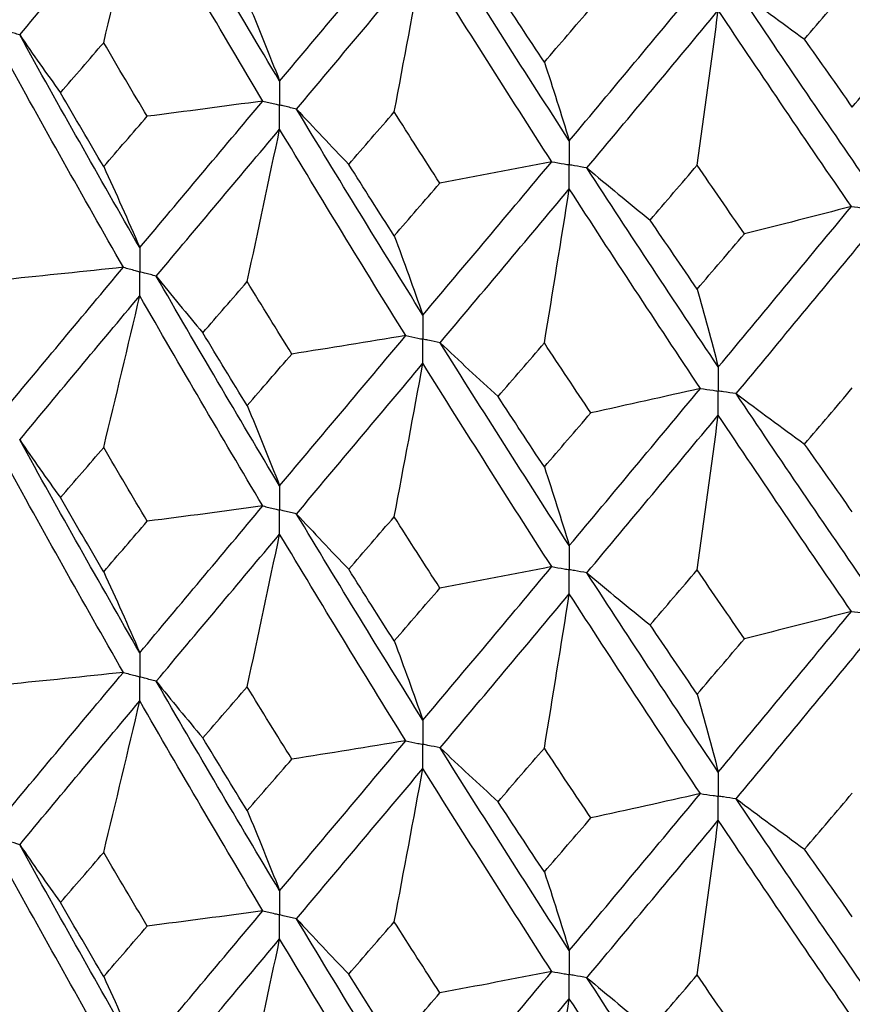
# Paper-space layout '_Trimetric' of a CAD drawing. Header units: millimetres. Extents: x -25 to 160, y -13 to 387.
# Tile 17 of 58: x -9.76 to -4.38, y 9.05 to 15.4. Entities that reach past the tile are written whole.
import ezdxf

# ---------------------------------------------------------------- set-up
doc = ezdxf.new("R2010")
doc.units = ezdxf.units.MM

psp = doc.layouts.new('_Trimetric')

# ---------------------------------------------------------------- linework, layer by layer
at = {"color": 7, "linetype": 'Continuous', "lineweight": 25}
for points in [[(-8.0806, 15.0067), (-8.3492, 15.4544), (-8.6151, 15.9059), (-8.8778, 16.3606)], [(-9.7595, 15.3041), (-9.5045, 15.6105), (-9.2458, 15.9205), (-8.984, 16.2337)], [(-9.2172, 15.2542), (-9.1379, 15.5806), (-9.0602, 15.9071), (-8.984, 16.2337)], [(-8.1893, 14.8774), (-8.4571, 15.3258), (-8.7221, 15.7782), (-8.984, 16.2337)], [(-8.0806, 15.0067), (-7.812, 15.3264), (-7.5404, 15.6499), (-7.2662, 15.9767)], [(-6.21, 14.621), (-6.4901, 15.0538), (-6.7682, 15.4907), (-7.0437, 15.9308)], [(-7.9717, 14.8255), (-7.7023, 15.146), (-7.43, 15.4704), (-7.1551, 15.798)], [(-7.3409, 14.8072), (-7.2778, 15.1375), (-7.2158, 15.4677), (-7.1551, 15.798)], [(-6.3234, 14.4857), (-6.6029, 14.9193), (-6.8803, 15.357), (-7.1551, 15.798)], [(-4.6907, 15.2769), (-4.5881, 15.3976), (-4.4853, 15.5188), (-4.3823, 15.6403)], [(-6.3713, 15.1288), (-6.4712, 15.28), (-6.571, 15.4316), (-6.6704, 15.5836)], [(-6.21, 14.621), (-5.9299, 14.9555), (-5.6475, 15.294), (-5.3631, 15.6358)], [(-5.1325, 15.6022), (-4.987, 15.4931), (-4.8398, 15.3847), (-4.6907, 15.2769)], [(-4.2714, 14.3381), (-4.5599, 14.7556), (-4.8471, 15.1772), (-5.1325, 15.6022)], [(-8.2904, 15.5246), (-8.2191, 15.3551), (-8.1492, 15.1824), (-8.0806, 15.0067)], [(-6.3713, 15.1288), (-6.2713, 15.2449), (-6.171, 15.3614), (-6.0705, 15.4783)], [(-6.0964, 14.4458), (-5.8158, 14.7812), (-5.5328, 15.1205), (-5.2479, 15.4633)], [(-5.3842, 14.4637), (-5.3378, 14.7969), (-5.2924, 15.1301), (-5.2479, 15.4633)], [(-4.3882, 14.1965), (-4.6763, 14.6149), (-4.963, 15.0373), (-5.2479, 15.4633)], [(-9.7595, 15.3041), (-9.6738, 15.1794), (-9.5859, 15.055), (-9.496, 14.9311)], [(-8.984, 13.931), (-9.2459, 14.3861), (-9.5043, 14.843), (-9.7595, 15.3041)], [(-4.3823, 14.8386), (-4.4853, 14.9842), (-4.5881, 15.1304), (-4.6907, 15.2769)], [(-9.496, 14.9311), (-9.4035, 15.0383), (-9.3106, 15.146), (-9.2172, 15.2542)], [(-8.9361, 14.7789), (-9.0302, 14.9369), (-9.1239, 15.0953), (-9.2172, 15.2542)], [(-4.3823, 14.8386), (-4.2793, 14.9601), (-4.1761, 15.0821), (-4.0728, 15.2045)], [(-9.0898, 13.8045), (-9.3509, 14.2606), (-9.6084, 14.7184), (-9.8627, 15.1802)], [(-6.3713, 15.1288), (-6.3165, 14.9627), (-6.2627, 14.7934), (-6.21, 14.621)], [(-9.2172, 14.4543), (-9.3106, 14.6128), (-9.4035, 14.7717), (-9.496, 14.9311)], [(-8.984, 13.931), (-8.7221, 14.2437), (-8.4573, 14.5585), (-8.1893, 14.8774)], [(-8.1893, 14.8774), (-8.4377, 14.8434), (-8.6866, 14.8106), (-8.9361, 14.7789)], [(-7.9717, 14.8255), (-7.861, 14.7061), (-7.7484, 14.5871), (-7.6339, 14.4687)], [(-7.1551, 13.4953), (-7.4301, 13.936), (-7.7021, 14.3786), (-7.9717, 14.8255)], [(-9.2172, 14.4543), (-9.1239, 14.5621), (-9.0302, 14.6702), (-8.9361, 14.7789)], [(-7.6339, 14.4687), (-7.5365, 14.5811), (-7.4389, 14.6939), (-7.3409, 14.8072)], [(-7.0461, 14.3475), (-7.1447, 14.5003), (-7.2429, 14.6535), (-7.3409, 14.8072)], [(-8.8778, 13.7469), (-8.615, 14.0606), (-8.3494, 14.3762), (-8.0806, 14.6959)], [(-8.2904, 13.7115), (-8.2191, 14.0395), (-8.1492, 14.3677), (-8.0806, 14.6959)], [(-7.2663, 13.363), (-7.5405, 13.8046), (-7.8119, 14.2482), (-8.0806, 14.6959)], [(-9.2172, 14.4543), (-9.1379, 14.283), (-9.0602, 14.1086), (-8.984, 13.931)], [(-7.3409, 14.0073), (-7.4389, 14.1607), (-7.5365, 14.3144), (-7.6339, 14.4687)], [(-7.1551, 13.4953), (-6.8802, 13.8226), (-6.6031, 14.1519), (-6.3234, 14.4857)], [(-6.3234, 14.4857), (-6.5635, 14.4385), (-6.8044, 14.3925), (-7.0461, 14.3475)], [(-6.0964, 14.4458), (-5.9622, 14.333), (-5.826, 14.2207), (-5.688, 14.1091)], [(-5.2479, 13.1606), (-5.5328, 13.5861), (-5.8156, 14.0137), (-6.0964, 14.4458)], [(-5.688, 14.1091), (-5.587, 14.2269), (-5.4857, 14.3451), (-5.3842, 14.4637)], [(-5.0789, 14.0202), (-5.1809, 14.1676), (-5.2826, 14.3154), (-5.3842, 14.4637)], [(-7.3409, 14.0073), (-7.243, 14.1203), (-7.1447, 14.2336), (-7.0461, 14.3475)], [(-7.0437, 13.3171), (-6.7681, 13.6453), (-6.4903, 13.9756), (-6.21, 14.3102)], [(-6.3713, 13.3157), (-6.3165, 13.6472), (-6.2627, 13.9787), (-6.21, 14.3102)], [(-5.3631, 13.0221), (-5.6476, 13.4487), (-5.9298, 13.8772), (-6.21, 14.3102)], [(-5.2479, 13.1606), (-4.963, 13.5029), (-4.6765, 13.8475), (-4.3882, 14.1965)], [(-4.3882, 14.1965), (-4.6175, 14.1367), (-4.8477, 14.078), (-5.0789, 14.0202)], [(-5.3842, 13.6639), (-5.4857, 13.8119), (-5.587, 13.9602), (-5.688, 14.1091)], [(-7.3409, 14.0073), (-7.2777, 13.8399), (-7.2158, 13.6692), (-7.1551, 13.4953)], [(-5.3842, 13.6639), (-5.2826, 13.7822), (-5.1809, 13.9009), (-5.0789, 14.0202)], [(-5.1325, 12.9885), (-4.847, 13.3318), (-4.5601, 13.6774), (-4.2714, 14.0272)], [(-9.8627, 12.8773), (-9.6084, 13.1834), (-9.3507, 13.4927), (-9.0898, 13.8045)], [(-9.0898, 13.8045), (-9.3413, 13.7773), (-9.5932, 13.7512), (-9.8455, 13.7261)], [(-8.8778, 13.7469), (-8.7795, 13.6246), (-8.6791, 13.5027), (-8.5768, 13.3813)], [(-8.0806, 12.3929), (-8.3493, 12.8413), (-8.6152, 13.2928), (-8.8778, 13.7469)], [(-8.5768, 13.3813), (-8.4817, 13.4911), (-8.3862, 13.6011), (-8.2904, 13.7115)], [(-8.002, 13.2444), (-8.0985, 13.3998), (-8.1947, 13.5555), (-8.2904, 13.7115)], [(-9.7596, 12.6902), (-9.5044, 12.9973), (-9.2457, 13.3074), (-8.984, 13.6201)], [(-9.2172, 12.6407), (-9.138, 12.9671), (-9.0602, 13.2935), (-8.984, 13.6201)], [(-8.1892, 12.2635), (-8.4572, 12.7126), (-8.7222, 13.1651), (-8.984, 13.6201)], [(-5.3842, 13.6639), (-5.3378, 13.4994), (-5.2924, 13.3316), (-5.2479, 13.1606)], [(-8.2904, 12.9112), (-8.3862, 13.0675), (-8.4817, 13.2243), (-8.5768, 13.3813)], [(-8.0806, 12.3929), (-7.8119, 12.7132), (-7.5403, 13.0368), (-7.2663, 13.363)], [(-7.2663, 13.363), (-7.5109, 13.3224), (-7.7561, 13.2829), (-8.002, 13.2444)], [(-7.0437, 13.3171), (-6.9211, 13.2008), (-6.7966, 13.085), (-6.6702, 12.9698)], [(-6.21, 12.0072), (-6.4903, 12.4407), (-6.7683, 12.8776), (-7.0437, 13.3171)], [(-6.6702, 12.9698), (-6.5708, 13.0848), (-6.4712, 13.2001), (-6.3713, 13.3157)], [(-6.0707, 12.8646), (-6.1712, 13.0146), (-6.2714, 13.165), (-6.3713, 13.3157)], [(-8.2904, 12.9112), (-8.1946, 13.0219), (-8.0985, 13.133), (-8.002, 13.2444)], [(-7.9717, 12.2116), (-7.7022, 12.5328), (-7.4299, 12.8573), (-7.1551, 13.1845)], [(-7.3409, 12.1938), (-7.2778, 12.524), (-7.2159, 12.8542), (-7.1551, 13.1845)], [(-6.3233, 11.8717), (-6.603, 12.3061), (-6.8804, 12.7439), (-7.1551, 13.1845)], [(-6.3713, 12.5154), (-6.4712, 12.6665), (-6.5708, 12.818), (-6.6702, 12.9698)], [(-6.21, 12.0072), (-5.9298, 12.3423), (-5.6473, 12.6808), (-5.3631, 13.0221)], [(-5.3631, 13.0221), (-5.5981, 12.9686), (-5.834, 12.9161), (-6.0707, 12.8646)], [(-5.1325, 12.9885), (-4.9869, 12.8794), (-4.8396, 12.7709), (-4.6905, 12.6631)], [(-4.2714, 11.7243), (-4.5601, 12.1424), (-4.8473, 12.5641), (-5.1325, 12.9885)], [(-4.6905, 12.6631), (-4.5879, 12.7836), (-4.4852, 12.9044), (-4.3823, 13.0255)], [(-8.2904, 12.9112), (-8.2191, 12.7416), (-8.1492, 12.5688), (-8.0806, 12.3929)], [(-6.3713, 12.5154), (-6.2714, 12.6314), (-6.1712, 12.7478), (-6.0707, 12.8646)], [(-6.0965, 11.8319), (-5.8157, 12.1679), (-5.5326, 12.5074), (-5.2479, 12.8497)], [(-5.3842, 11.8503), (-5.3379, 12.1835), (-5.2924, 12.5166), (-5.2479, 12.8497)], [(-4.3882, 11.5826), (-4.6764, 12.0017), (-4.9632, 12.4243), (-5.2479, 12.8497)], [(-9.7596, 12.6902), (-9.6739, 12.5655), (-9.5861, 12.4411), (-9.4963, 12.3172)], [(-8.984, 11.3154), (-9.2457, 11.77), (-9.5043, 12.2285), (-9.7596, 12.6902)], [(-4.3823, 12.2252), (-4.4852, 12.3708), (-4.588, 12.5168), (-4.6905, 12.6631)], [(-9.4963, 12.3172), (-9.4037, 12.4247), (-9.3106, 12.5325), (-9.2172, 12.6407)], [(-8.9358, 12.1649), (-9.03, 12.3231), (-9.1238, 12.4818), (-9.2172, 12.6407)], [(-9.0898, 11.189), (-9.3506, 11.6444), (-9.6084, 12.1037), (-9.8627, 12.5661)], [(-6.3713, 12.5154), (-6.3165, 12.3492), (-6.2627, 12.1798), (-6.21, 12.0072)], [(-9.2172, 11.8391), (-9.3106, 11.998), (-9.4037, 12.1574), (-9.4963, 12.3172)], [(-8.984, 11.3154), (-8.7223, 11.6278), (-8.4572, 11.944), (-8.1892, 12.2635)], [(-8.1892, 12.2635), (-8.4375, 12.2295), (-8.6864, 12.1966), (-8.9358, 12.1649)], [(-7.9717, 12.2116), (-7.8611, 12.0922), (-7.7486, 11.9732), (-7.6341, 11.8548)], [(-7.1551, 10.8798), (-7.4298, 11.3199), (-7.7022, 11.7641), (-7.9717, 12.2116)], [(-9.2172, 11.8391), (-9.1238, 11.9472), (-9.03, 12.0558), (-8.9358, 12.1649)], [(-7.6341, 11.8548), (-7.5367, 11.9674), (-7.439, 12.0804), (-7.3409, 12.1938)], [(-7.0458, 11.7335), (-7.1445, 11.8865), (-7.2429, 12.04), (-7.3409, 12.1938)], [(-8.8778, 11.1314), (-8.6152, 11.4445), (-8.3494, 11.7615), (-8.0806, 12.0818)], [(-8.2904, 11.0964), (-8.2191, 11.4248), (-8.1492, 11.7533), (-8.0806, 12.0818)], [(-7.2663, 10.7475), (-7.5403, 11.1885), (-7.8119, 11.6335), (-8.0806, 12.0818)], [(-9.2172, 11.8391), (-9.138, 11.6676), (-9.0602, 11.493), (-8.984, 11.3154)], [(-7.3409, 11.3921), (-7.439, 11.5459), (-7.5367, 11.7001), (-7.6341, 11.8548)], [(-7.1551, 10.8798), (-6.8804, 11.2066), (-6.603, 11.5375), (-6.3233, 11.8717)], [(-6.3233, 11.8717), (-6.5634, 11.8246), (-6.8042, 11.7785), (-7.0458, 11.7335)], [(-6.0965, 11.8319), (-5.9623, 11.7191), (-5.8262, 11.6068), (-5.6883, 11.4952)], [(-5.2479, 10.545), (-5.5326, 10.97), (-5.8156, 11.3992), (-6.0965, 11.8319)], [(-5.6883, 11.4952), (-5.5872, 11.6132), (-5.4858, 11.7316), (-5.3842, 11.8503)], [(-5.0786, 11.4062), (-5.1807, 11.5538), (-5.2826, 11.7019), (-5.3842, 11.8503)], [(-7.3409, 11.3921), (-7.2429, 11.5055), (-7.1445, 11.6193), (-7.0458, 11.7335)], [(-7.0437, 10.7016), (-6.7683, 11.0293), (-6.4903, 11.3609), (-6.21, 11.6961)], [(-6.3713, 10.7006), (-6.3165, 11.0325), (-6.2627, 11.3643), (-6.21, 11.6961)], [(-5.3632, 10.4066), (-5.6473, 10.8325), (-5.9298, 11.2625), (-6.21, 11.6961)], [(-5.2479, 10.545), (-4.9632, 10.8869), (-4.6765, 11.233), (-4.3882, 11.5826)], [(-4.3882, 11.5826), (-4.6173, 11.5228), (-4.8475, 11.464), (-5.0786, 11.4062)], [(-5.3842, 11.0487), (-5.4858, 11.197), (-5.5872, 11.3459), (-5.6883, 11.4952)], [(-7.3409, 11.3921), (-7.2778, 11.2245), (-7.2159, 11.0537), (-7.1551, 10.8798)], [(-5.3842, 11.0487), (-5.2826, 11.1674), (-5.1807, 11.2866), (-5.0786, 11.4062)], [(-5.1324, 10.373), (-4.8473, 10.7157), (-4.5601, 11.0627), (-4.2714, 11.4132)], [(-9.8627, 10.2636), (-9.6083, 10.5696), (-9.3508, 10.8775), (-9.0898, 11.189)], [(-9.0898, 11.189), (-9.3413, 11.1618), (-9.5933, 11.1358), (-9.8457, 11.1108)], [(-8.8778, 11.1314), (-8.7794, 11.0091), (-8.679, 10.8873), (-8.5766, 10.7659)], [(-8.0806, 9.7793), (-8.3494, 10.2275), (-8.6151, 10.6775), (-8.8778, 11.1314)], [(-8.5766, 10.7659), (-8.4816, 10.8756), (-8.3862, 10.9858), (-8.2904, 11.0964)], [(-8.0021, 10.6291), (-8.0986, 10.7844), (-8.1947, 10.9402), (-8.2904, 11.0964)], [(-9.7596, 10.0767), (-9.5043, 10.3835), (-9.2458, 10.6924), (-8.984, 11.0047)], [(-9.2172, 10.0263), (-9.138, 10.3523), (-9.0602, 10.6784), (-8.984, 11.0047)], [(-8.1893, 9.6499), (-8.4573, 10.099), (-8.7222, 10.5501), (-8.984, 11.0047)], [(-5.3842, 11.0487), (-5.3379, 10.884), (-5.2924, 10.7161), (-5.2479, 10.545)], [(-8.2904, 10.2969), (-8.3862, 10.4529), (-8.4816, 10.6092), (-8.5766, 10.7659)], [(-8.0806, 9.7793), (-7.8118, 10.0994), (-7.5404, 10.4215), (-7.2663, 10.7475)], [(-7.2663, 10.7475), (-7.5109, 10.7069), (-7.7562, 10.6675), (-8.0021, 10.6291)], [(-7.0437, 10.7016), (-6.921, 10.5853), (-6.7965, 10.4695), (-6.67, 10.3544)], [(-6.21, 9.3936), (-6.4904, 9.8269), (-6.7682, 10.2623), (-7.0437, 10.7016)], [(-6.67, 10.3544), (-6.5707, 10.4693), (-6.4711, 10.5848), (-6.3713, 10.7006)], [(-6.0709, 10.2492), (-6.1713, 10.3992), (-6.2714, 10.5497), (-6.3713, 10.7006)], [(-8.2904, 10.2969), (-8.1947, 10.4073), (-8.0986, 10.518), (-8.0021, 10.6291)], [(-7.9717, 9.5981), (-7.7021, 9.9191), (-7.4299, 10.2423), (-7.1551, 10.569)], [(-7.3409, 9.5794), (-7.2778, 9.9092), (-7.2158, 10.2391), (-7.1551, 10.569)], [(-6.3234, 9.2582), (-6.6031, 9.6925), (-6.8803, 10.1289), (-7.1551, 10.569)], [(-6.21, 9.3936), (-5.9297, 9.7285), (-5.6475, 10.0656), (-5.3632, 10.4066)], [(-5.3632, 10.4066), (-5.5982, 10.3531), (-5.8341, 10.3006), (-6.0709, 10.2492)], [(-5.1324, 10.373), (-4.9869, 10.2639), (-4.8395, 10.1555), (-4.6903, 10.0477)], [(-4.2714, 9.1107), (-4.5602, 9.5286), (-4.8472, 9.9488), (-5.1324, 10.373)], [(-4.6903, 10.0477), (-4.5879, 10.1681), (-4.4852, 10.289), (-4.3823, 10.4104)], [(-6.3713, 9.9011), (-6.4712, 10.0519), (-6.5707, 10.2029), (-6.67, 10.3544)], [(-8.2904, 10.2969), (-8.2191, 10.1275), (-8.1492, 9.955), (-8.0806, 9.7793)], [(-6.3713, 9.9011), (-6.2714, 10.0168), (-6.1713, 10.1328), (-6.0709, 10.2492)], [(-6.0965, 9.2184), (-5.8155, 9.5542), (-5.5327, 9.8924), (-5.2479, 10.2342)], [(-5.3842, 9.2359), (-5.3379, 9.5687), (-5.2924, 9.9015), (-5.2479, 10.2342)], [(-4.3882, 8.9691), (-4.6766, 9.388), (-4.9631, 9.8092), (-5.2479, 10.2342)], [(-9.7596, 10.0767), (-9.6738, 9.9519), (-9.586, 9.8275), (-9.4962, 9.7035)], [(-8.984, 8.7014), (-9.2458, 9.1568), (-9.5045, 9.6155), (-9.7596, 10.0767)], [(-4.3823, 9.6108), (-4.4852, 9.7562), (-4.5878, 9.9017), (-4.6903, 10.0477)], [(-9.4962, 9.7035), (-9.4036, 9.8108), (-9.3106, 9.9184), (-9.2172, 10.0263)], [(-8.9359, 9.5513), (-9.0301, 9.7093), (-9.1239, 9.8677), (-9.2172, 10.0263)], [(-9.0898, 8.5748), (-9.3507, 9.031), (-9.6085, 9.4906), (-9.8627, 9.9527)], [(-6.3713, 9.9011), (-6.3165, 9.7352), (-6.2627, 9.566), (-6.21, 9.3936)], [(-9.2172, 9.2256), (-9.3106, 9.3845), (-9.4036, 9.5439), (-9.4962, 9.7035)], [(-8.984, 8.7014), (-8.7221, 9.0145), (-8.4571, 9.3308), (-8.1893, 9.6499)], [(-8.1893, 9.6499), (-8.4376, 9.616), (-8.6865, 9.5831), (-8.9359, 9.5513)], [(-7.9717, 9.5981), (-7.8611, 9.4786), (-7.7485, 9.3597), (-7.634, 9.2412)], [(-7.1551, 8.2657), (-7.43, 8.7067), (-7.7023, 9.151), (-7.9717, 9.5981)], [(-9.2172, 9.2256), (-9.1239, 9.3338), (-9.0301, 9.4424), (-8.9359, 9.5513)], [(-7.634, 9.2412), (-7.5366, 9.3536), (-7.4389, 9.4663), (-7.3409, 9.5794)], [(-7.046, 9.1199), (-7.1446, 9.2727), (-7.2429, 9.4259), (-7.3409, 9.5794)], [(-8.8778, 8.5172), (-8.6151, 8.8311), (-8.3493, 9.1483), (-8.0806, 9.4683)], [(-8.2904, 8.4829), (-8.2191, 8.8113), (-8.1492, 9.1398), (-8.0806, 9.4683)], [(-7.2663, 8.1333), (-7.5404, 8.5751), (-7.812, 9.0204), (-8.0806, 9.4683)], [(-9.2172, 9.2256), (-9.1379, 9.0539), (-9.0602, 8.8792), (-8.984, 8.7014)], [(-7.3409, 8.7787), (-7.4389, 8.9324), (-7.5366, 9.0866), (-7.634, 9.2412)], [(-7.1551, 8.2657), (-6.8803, 8.5933), (-6.6029, 8.9243), (-6.3234, 9.2582)], [(-6.3234, 9.2582), (-6.5635, 9.2111), (-6.8043, 9.165), (-7.046, 9.1199)], [(-6.0965, 9.2184), (-5.9622, 9.1055), (-5.8261, 8.9932), (-5.6882, 8.8816)], [(-5.2479, 7.931), (-5.5327, 8.3568), (-5.8157, 8.7862), (-6.0965, 9.2184)], [(-5.6882, 8.8816), (-5.5871, 8.9993), (-5.4857, 9.1175), (-5.3842, 9.2359)], [(-5.0788, 8.7926), (-5.1808, 8.9401), (-5.2826, 9.0878), (-5.3842, 9.2359)], [(-7.3409, 8.7787), (-7.2429, 8.892), (-7.1446, 9.0058), (-7.046, 9.1199)], [(-7.0437, 8.0874), (-6.7682, 8.4159), (-6.4902, 8.7478), (-6.21, 9.0826)], [(-6.3713, 8.0872), (-6.3165, 8.419), (-6.2627, 8.7508), (-6.21, 9.0826)], [(-5.3631, 7.7924), (-5.6474, 8.2192), (-5.9299, 8.6494), (-6.21, 9.0826)]]:
    psp.add_open_spline(points, degree=3, dxfattribs=at)
for points, knots in [([(-9.7595, 15.3041), (-9.784, 15.3116), (-9.8084, 15.3191), (-9.8328, 15.3265), (-9.8427, 15.3296), (-9.8527, 15.3326), (-9.8626, 15.3357)], [0, 0, 0, 0, 0.0000852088, 0.0000852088, 0.0000852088, 0.0001198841, 0.0001198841, 0.0001198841, 0.0001198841]), ([(-8.0806, 15.0067), (-8.0806, 14.9648), (-8.0806, 14.923), (-8.0806, 14.8811), (-8.0806, 14.8712), (-8.0806, 14.8613), (-8.0806, 14.8514)], [0, 0, 0, 0, 0.0001466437, 0.0001466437, 0.0001466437, 0.000181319, 0.000181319, 0.000181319, 0.000181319]), ([(-8.1893, 14.8774), (-8.1635, 14.8712), (-8.1378, 14.865), (-8.112, 14.8589), (-8.1015, 14.8564), (-8.091, 14.8539), (-8.0806, 14.8514)], [0, 0, 0, 0, 0.0000852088, 0.0000852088, 0.0000852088, 0.0001198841, 0.0001198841, 0.0001198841, 0.0001198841]), ([(-7.9717, 14.8255), (-7.9975, 14.8316), (-8.0233, 14.8377), (-8.0491, 14.8439), (-8.0596, 14.8464), (-8.0701, 14.8489), (-8.0806, 14.8514)], [0, 0, 0, 0, 0.0000852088, 0.0000852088, 0.0000852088, 0.0001198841, 0.0001198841, 0.0001198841, 0.0001198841]), ([(-8.0806, 14.6959), (-8.0806, 14.7378), (-8.0806, 14.7797), (-8.0806, 14.8216), (-8.0806, 14.8315), (-8.0806, 14.8415), (-8.0806, 14.8514)], [0, 0, 0, 0, 0.000146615, 0.000146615, 0.000146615, 0.0001812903, 0.0001812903, 0.0001812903, 0.0001812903]), ([(-6.21, 14.621), (-6.21, 14.5791), (-6.21, 14.5372), (-6.21, 14.4954), (-6.21, 14.4855), (-6.21, 14.4755), (-6.21, 14.4656)], [0, 0, 0, 0, 0.0001466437, 0.0001466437, 0.0001466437, 0.000181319, 0.000181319, 0.000181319, 0.000181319]), ([(-6.3234, 14.4857), (-6.2965, 14.4809), (-6.2697, 14.4761), (-6.2428, 14.4714), (-6.2319, 14.4695), (-6.2209, 14.4676), (-6.21, 14.4656)], [0, 0, 0, 0, 0.0000852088, 0.0000852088, 0.0000852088, 0.0001198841, 0.0001198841, 0.0001198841, 0.0001198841]), ([(-6.0964, 14.4458), (-6.1234, 14.4505), (-6.1503, 14.4552), (-6.1771, 14.4599), (-6.1881, 14.4618), (-6.199, 14.4637), (-6.21, 14.4656)], [0, 0, 0, 0, 0.0000852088, 0.0000852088, 0.0000852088, 0.0001198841, 0.0001198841, 0.0001198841, 0.0001198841]), ([(-6.21, 14.3102), (-6.21, 14.3521), (-6.21, 14.394), (-6.21, 14.4359), (-6.21, 14.4458), (-6.21, 14.4557), (-6.21, 14.4656)], [0, 0, 0, 0, 0.000146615, 0.000146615, 0.000146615, 0.0001812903, 0.0001812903, 0.0001812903, 0.0001812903]), ([(-4.3882, 14.1965), (-4.3605, 14.1932), (-4.3329, 14.19), (-4.3052, 14.1867), (-4.2939, 14.1854), (-4.2826, 14.184), (-4.2714, 14.1827)], [0, 0, 0, 0, 0.0000852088, 0.0000852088, 0.0000852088, 0.0001198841, 0.0001198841, 0.0001198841, 0.0001198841]), ([(-8.984, 13.931), (-8.9839, 13.8891), (-8.9839, 13.8472), (-8.9839, 13.8053), (-8.9839, 13.7954), (-8.9839, 13.7855), (-8.9839, 13.7756)], [0, 0, 0, 0, 0.0001466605, 0.0001466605, 0.0001466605, 0.0001813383, 0.0001813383, 0.0001813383, 0.0001813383]), ([(-9.0898, 13.8045), (-9.0647, 13.7977), (-9.0397, 13.7908), (-9.0145, 13.784), (-9.0043, 13.7812), (-8.9941, 13.7784), (-8.9839, 13.7756)], [0, 0, 0, 0, 0.0000851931, 0.0000851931, 0.0000851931, 0.0001198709, 0.0001198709, 0.0001198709, 0.0001198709]), ([(-8.984, 13.6201), (-8.9839, 13.662), (-8.9839, 13.704), (-8.9839, 13.7459), (-8.9839, 13.7558), (-8.9839, 13.7657), (-8.9839, 13.7756)], [0, 0, 0, 0, 0.0001466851, 0.0001466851, 0.0001466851, 0.0001813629, 0.0001813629, 0.0001813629, 0.0001813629]), ([(-8.8778, 13.7469), (-8.9029, 13.7537), (-8.9281, 13.7605), (-8.9532, 13.7673), (-8.9634, 13.7701), (-8.9737, 13.7728), (-8.9839, 13.7756)], [0, 0, 0, 0, 0.0000851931, 0.0000851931, 0.0000851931, 0.0001198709, 0.0001198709, 0.0001198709, 0.0001198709]), ([(-7.1551, 13.4953), (-7.1551, 13.4535), (-7.1551, 13.4116), (-7.1551, 13.3697), (-7.1551, 13.3598), (-7.1551, 13.3499), (-7.1551, 13.34)], [0, 0, 0, 0, 0.0001466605, 0.0001466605, 0.0001466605, 0.0001813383, 0.0001813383, 0.0001813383, 0.0001813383]), ([(-7.2663, 13.363), (-7.24, 13.3576), (-7.2136, 13.3521), (-7.1873, 13.3466), (-7.1765, 13.3444), (-7.1658, 13.3422), (-7.1551, 13.34)], [0, 0, 0, 0, 0.0000851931, 0.0000851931, 0.0000851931, 0.0001198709, 0.0001198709, 0.0001198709, 0.0001198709]), ([(-7.0437, 13.3171), (-7.0701, 13.3225), (-7.0965, 13.3279), (-7.1229, 13.3334), (-7.1336, 13.3356), (-7.1443, 13.3378), (-7.1551, 13.34)], [0, 0, 0, 0, 0.0000851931, 0.0000851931, 0.0000851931, 0.0001198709, 0.0001198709, 0.0001198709, 0.0001198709]), ([(-7.1551, 13.1845), (-7.1551, 13.2264), (-7.1551, 13.2683), (-7.1551, 13.3103), (-7.1551, 13.3202), (-7.1551, 13.3301), (-7.1551, 13.34)], [0, 0, 0, 0, 0.0001466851, 0.0001466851, 0.0001466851, 0.0001813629, 0.0001813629, 0.0001813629, 0.0001813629]), ([(-5.2479, 13.1606), (-5.2479, 13.1187), (-5.2479, 13.0768), (-5.2479, 13.0349), (-5.2479, 13.025), (-5.2479, 13.0151), (-5.2479, 13.0052)], [0, 0, 0, 0, 0.0001466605, 0.0001466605, 0.0001466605, 0.0001813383, 0.0001813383, 0.0001813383, 0.0001813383]), ([(-5.3631, 13.0221), (-5.3358, 13.0181), (-5.3085, 13.0141), (-5.2812, 13.0101), (-5.2701, 13.0085), (-5.259, 13.0068), (-5.2479, 13.0052)], [0, 0, 0, 0, 0.0000851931, 0.0000851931, 0.0000851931, 0.0001198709, 0.0001198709, 0.0001198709, 0.0001198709]), ([(-5.1325, 12.9885), (-5.1598, 12.9924), (-5.1872, 12.9964), (-5.2145, 13.0004), (-5.2256, 13.002), (-5.2367, 13.0036), (-5.2479, 13.0052)], [0, 0, 0, 0, 0.0000851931, 0.0000851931, 0.0000851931, 0.0001198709, 0.0001198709, 0.0001198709, 0.0001198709]), ([(-5.2479, 12.8497), (-5.2479, 12.8916), (-5.2479, 12.9336), (-5.2479, 12.9755), (-5.2479, 12.9854), (-5.2479, 12.9953), (-5.2479, 13.0052)], [0, 0, 0, 0, 0.0001466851, 0.0001466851, 0.0001466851, 0.0001813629, 0.0001813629, 0.0001813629, 0.0001813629]), ([(-8.0806, 12.3929), (-8.0806, 12.351), (-8.0806, 12.3091), (-8.0806, 12.2672), (-8.0806, 12.2573), (-8.0806, 12.2474), (-8.0806, 12.2375)], [0, 0, 0, 0, 0.0001467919, 0.0001467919, 0.0001467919, 0.0001814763, 0.0001814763, 0.0001814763, 0.0001814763]), ([(-8.1892, 12.2635), (-8.1635, 12.2573), (-8.1378, 12.2511), (-8.112, 12.245), (-8.1015, 12.2425), (-8.091, 12.24), (-8.0806, 12.2375)], [0, 0, 0, 0, 0.0000851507, 0.0000851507, 0.0000851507, 0.0001198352, 0.0001198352, 0.0001198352, 0.0001198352]), ([(-7.9717, 12.2116), (-7.9975, 12.2177), (-8.0233, 12.2238), (-8.0491, 12.23), (-8.0596, 12.2325), (-8.0701, 12.235), (-8.0806, 12.2375)], [0, 0, 0, 0, 0.0000851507, 0.0000851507, 0.0000851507, 0.0001198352, 0.0001198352, 0.0001198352, 0.0001198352]), ([(-8.0806, 12.0818), (-8.0806, 12.1238), (-8.0806, 12.1658), (-8.0806, 12.2077), (-8.0806, 12.2176), (-8.0806, 12.2275), (-8.0806, 12.2375)], [0, 0, 0, 0, 0.0001467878, 0.0001467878, 0.0001467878, 0.0001814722, 0.0001814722, 0.0001814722, 0.0001814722]), ([(-6.21, 12.0072), (-6.21, 11.9653), (-6.21, 11.9234), (-6.21, 11.8815), (-6.21, 11.8715), (-6.21, 11.8616), (-6.21, 11.8517)], [0, 0, 0, 0, 0.0001467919, 0.0001467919, 0.0001467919, 0.0001814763, 0.0001814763, 0.0001814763, 0.0001814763]), ([(-6.3233, 11.8717), (-6.2965, 11.867), (-6.2697, 11.8622), (-6.2428, 11.8575), (-6.2319, 11.8556), (-6.2209, 11.8536), (-6.21, 11.8517)], [0, 0, 0, 0, 0.0000851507, 0.0000851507, 0.0000851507, 0.0001198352, 0.0001198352, 0.0001198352, 0.0001198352]), ([(-6.0965, 11.8319), (-6.1234, 11.8366), (-6.1503, 11.8413), (-6.1771, 11.846), (-6.1881, 11.8479), (-6.199, 11.8498), (-6.21, 11.8517)], [0, 0, 0, 0, 0.0000851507, 0.0000851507, 0.0000851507, 0.0001198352, 0.0001198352, 0.0001198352, 0.0001198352]), ([(-6.21, 11.6961), (-6.21, 11.7381), (-6.21, 11.78), (-6.21, 11.822), (-6.21, 11.8319), (-6.21, 11.8418), (-6.21, 11.8517)], [0, 0, 0, 0, 0.0001467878, 0.0001467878, 0.0001467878, 0.0001814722, 0.0001814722, 0.0001814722, 0.0001814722]), ([(-4.3882, 11.5826), (-4.3605, 11.5793), (-4.3328, 11.576), (-4.3052, 11.5728), (-4.2939, 11.5715), (-4.2826, 11.5701), (-4.2714, 11.5688)], [0, 0, 0, 0, 0.0000851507, 0.0000851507, 0.0000851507, 0.0001198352, 0.0001198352, 0.0001198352, 0.0001198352]), ([(-8.984, 11.3154), (-8.9839, 11.2735), (-8.9839, 11.2317), (-8.9839, 11.1898), (-8.9839, 11.1799), (-8.9839, 11.17), (-8.9839, 11.1601)], [0, 0, 0, 0, 0.0001465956, 0.0001465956, 0.0001465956, 0.0001812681, 0.0001812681, 0.0001812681, 0.0001812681]), ([(-9.0898, 11.189), (-9.0648, 11.1821), (-9.0397, 11.1753), (-9.0145, 11.1684), (-9.0043, 11.1656), (-8.9941, 11.1629), (-8.9839, 11.1601)], [0, 0, 0, 0, 0.000085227, 0.000085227, 0.000085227, 0.0001198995, 0.0001198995, 0.0001198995, 0.0001198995]), ([(-8.984, 11.0047), (-8.9839, 11.0466), (-8.9839, 11.0885), (-8.9839, 11.1304), (-8.9839, 11.1403), (-8.9839, 11.1502), (-8.9839, 11.1601)], [0, 0, 0, 0, 0.0001465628, 0.0001465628, 0.0001465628, 0.0001812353, 0.0001812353, 0.0001812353, 0.0001812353]), ([(-8.8778, 11.1314), (-8.9029, 11.1381), (-8.9281, 11.1449), (-8.9532, 11.1518), (-8.9634, 11.1545), (-8.9737, 11.1573), (-8.9839, 11.1601)], [0, 0, 0, 0, 0.000085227, 0.000085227, 0.000085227, 0.0001198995, 0.0001198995, 0.0001198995, 0.0001198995]), ([(-7.1551, 10.8798), (-7.1551, 10.8379), (-7.1551, 10.7961), (-7.1551, 10.7542), (-7.1551, 10.7443), (-7.1551, 10.7344), (-7.1551, 10.7245)], [0, 0, 0, 0, 0.0001465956, 0.0001465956, 0.0001465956, 0.0001812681, 0.0001812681, 0.0001812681, 0.0001812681]), ([(-7.2663, 10.7475), (-7.24, 10.742), (-7.2136, 10.7366), (-7.1873, 10.7311), (-7.1765, 10.7289), (-7.1658, 10.7267), (-7.1551, 10.7245)], [0, 0, 0, 0, 0.000085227, 0.000085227, 0.000085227, 0.0001198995, 0.0001198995, 0.0001198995, 0.0001198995]), ([(-7.0437, 10.7016), (-7.0701, 10.707), (-7.0965, 10.7124), (-7.1229, 10.7178), (-7.1336, 10.72), (-7.1443, 10.7223), (-7.1551, 10.7245)], [0, 0, 0, 0, 0.000085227, 0.000085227, 0.000085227, 0.0001198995, 0.0001198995, 0.0001198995, 0.0001198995]), ([(-7.1551, 10.569), (-7.1551, 10.611), (-7.1551, 10.6529), (-7.1551, 10.6947), (-7.1551, 10.7047), (-7.1551, 10.7146), (-7.1551, 10.7245)], [0, 0, 0, 0, 0.0001465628, 0.0001465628, 0.0001465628, 0.0001812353, 0.0001812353, 0.0001812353, 0.0001812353]), ([(-5.2479, 10.545), (-5.2479, 10.5031), (-5.2479, 10.4613), (-5.2479, 10.4194), (-5.2479, 10.4095), (-5.2479, 10.3996), (-5.2479, 10.3897)], [0, 0, 0, 0, 0.0001465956, 0.0001465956, 0.0001465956, 0.0001812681, 0.0001812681, 0.0001812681, 0.0001812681]), ([(-5.3632, 10.4066), (-5.3359, 10.4026), (-5.3085, 10.3986), (-5.2812, 10.3946), (-5.2701, 10.3929), (-5.259, 10.3913), (-5.2479, 10.3897)], [0, 0, 0, 0, 0.000085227, 0.000085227, 0.000085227, 0.0001198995, 0.0001198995, 0.0001198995, 0.0001198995]), ([(-5.1324, 10.373), (-5.1598, 10.3769), (-5.1872, 10.3809), (-5.2145, 10.3848), (-5.2256, 10.3864), (-5.2367, 10.3881), (-5.2479, 10.3897)], [0, 0, 0, 0, 0.000085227, 0.000085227, 0.000085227, 0.0001198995, 0.0001198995, 0.0001198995, 0.0001198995]), ([(-5.2479, 10.2342), (-5.2479, 10.2762), (-5.2479, 10.3181), (-5.2479, 10.36), (-5.2479, 10.3699), (-5.2479, 10.3798), (-5.2479, 10.3897)], [0, 0, 0, 0, 0.0001465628, 0.0001465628, 0.0001465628, 0.0001812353, 0.0001812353, 0.0001812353, 0.0001812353]), ([(-9.7596, 10.0767), (-9.784, 10.0842), (-9.8084, 10.0916), (-9.8328, 10.0991), (-9.8427, 10.1021), (-9.8527, 10.1052), (-9.8626, 10.1082)], [0, 0, 0, 0, 0.0000851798, 0.0000851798, 0.0000851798, 0.0001198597, 0.0001198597, 0.0001198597, 0.0001198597]), ([(-8.0806, 9.7793), (-8.0806, 9.7374), (-8.0806, 9.6956), (-8.0806, 9.6536), (-8.0806, 9.6437), (-8.0806, 9.6338), (-8.0806, 9.6239)], [0, 0, 0, 0, 0.0001466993, 0.0001466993, 0.0001466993, 0.0001813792, 0.0001813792, 0.0001813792, 0.0001813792]), ([(-8.1893, 9.6499), (-8.1635, 9.6437), (-8.1378, 9.6376), (-8.112, 9.6314), (-8.1015, 9.6289), (-8.091, 9.6264), (-8.0806, 9.6239)], [0, 0, 0, 0, 0.0000851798, 0.0000851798, 0.0000851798, 0.0001198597, 0.0001198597, 0.0001198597, 0.0001198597]), ([(-7.9717, 9.5981), (-7.9975, 9.6042), (-8.0233, 9.6103), (-8.0491, 9.6164), (-8.0596, 9.6189), (-8.0701, 9.6214), (-8.0806, 9.6239)], [0, 0, 0, 0, 0.0000851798, 0.0000851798, 0.0000851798, 0.0001198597, 0.0001198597, 0.0001198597, 0.0001198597]), ([(-8.0806, 9.4683), (-8.0806, 9.5103), (-8.0806, 9.5523), (-8.0806, 9.5942), (-8.0806, 9.6041), (-8.0806, 9.614), (-8.0806, 9.6239)], [0, 0, 0, 0, 0.0001467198, 0.0001467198, 0.0001467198, 0.0001813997, 0.0001813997, 0.0001813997, 0.0001813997]), ([(-6.21, 9.3936), (-6.21, 9.3517), (-6.21, 9.3098), (-6.21, 9.2679), (-6.21, 9.258), (-6.21, 9.2481), (-6.21, 9.2382)], [0, 0, 0, 0, 0.0001466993, 0.0001466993, 0.0001466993, 0.0001813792, 0.0001813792, 0.0001813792, 0.0001813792]), ([(-6.3234, 9.2582), (-6.2965, 9.2534), (-6.2697, 9.2487), (-6.2428, 9.244), (-6.2319, 9.242), (-6.2209, 9.2401), (-6.21, 9.2382)], [0, 0, 0, 0, 0.0000851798, 0.0000851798, 0.0000851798, 0.0001198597, 0.0001198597, 0.0001198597, 0.0001198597]), ([(-6.0965, 9.2184), (-6.1234, 9.223), (-6.1503, 9.2277), (-6.1771, 9.2324), (-6.1881, 9.2344), (-6.199, 9.2363), (-6.21, 9.2382)], [0, 0, 0, 0, 0.0000851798, 0.0000851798, 0.0000851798, 0.0001198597, 0.0001198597, 0.0001198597, 0.0001198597]), ([(-6.21, 9.0826), (-6.21, 9.1246), (-6.21, 9.1665), (-6.21, 9.2085), (-6.21, 9.2184), (-6.21, 9.2283), (-6.21, 9.2382)], [0, 0, 0, 0, 0.0001467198, 0.0001467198, 0.0001467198, 0.0001813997, 0.0001813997, 0.0001813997, 0.0001813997])]:
    psp.add_open_spline(points, degree=3, knots=knots, dxfattribs=at)

doc.saveas('drawing.dxf')
